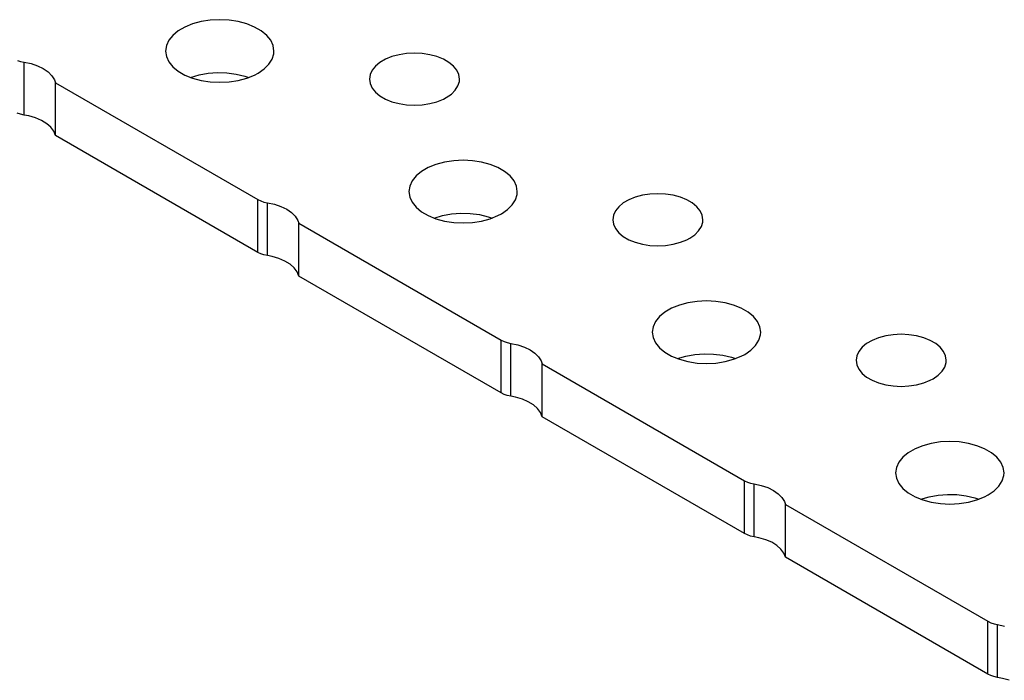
# Model space of a CAD drawing. Header units: inches. Extents: x 3 to 289, y 4 to 291.
# Tile 193 of 256: x 190.39 to 193.25, y 127.98 to 129.9. Entities that reach past the tile are written whole.
import ezdxf

# ---------------------------------------------------------------- set-up
doc = ezdxf.new("R2010")
doc.units = ezdxf.units.IN
doc.header["$LTSCALE"] = 0.5
doc.header["$MEASUREMENT"] = 0
doc.layers.add('DBU', color=7, linetype='Continuous')

msp = doc.modelspace()

# ---------------------------------------------------------------- linework, layer by layer
at = {"layer": 'DBU', "color": 30, "linetype": 'Continuous'}
for p, q in [((190.8913, 129.89), (190.8688, 129.881)), ((190.9162, 129.8967), (190.8913, 129.89)), ((190.9427, 129.9008), (190.9162, 129.8967)), ((190.9701, 129.9022), (190.9427, 129.9008)), ((190.9974, 129.9008), (190.9701, 129.9022)), ((191.024, 129.8967), (190.9974, 129.9008)), ((191.0488, 129.89), (191.024, 129.8967)), ((191.0713, 129.881), (191.0488, 129.89)), ((190.8337, 129.8568), (190.8221, 129.8424)), ((190.8494, 129.8697), (190.8337, 129.8568)), ((190.8688, 129.881), (190.8494, 129.8697)), ((191.0907, 129.8697), (191.0713, 129.881)), ((191.1065, 129.8568), (191.0907, 129.8697)), ((191.1181, 129.8424), (191.1065, 129.8568)), ((190.815, 129.8271), (190.8126, 129.8113)), ((190.8221, 129.8424), (190.815, 129.8271)), ((191.1252, 129.8271), (191.1181, 129.8424)), ((191.1276, 129.8113), (191.1252, 129.8271)), ((190.8126, 129.8113), (190.815, 129.7955)), ((191.1222, 129.7878), (191.127, 129.8034)), ((191.127, 129.8034), (191.1276, 129.8113)), ((191.491, 129.8007), (191.4703, 129.7951)), ((191.513, 129.8041), (191.491, 129.8007)), ((191.5358, 129.8053), (191.513, 129.8041)), ((191.5585, 129.8041), (191.5358, 129.8053)), ((191.5806, 129.8007), (191.5585, 129.8041)), ((191.6013, 129.7951), (191.5806, 129.8007)), ((190.382, 129.7842), (190.3914, 129.7811)), ((190.3914, 129.7811), (190.4016, 129.7789)), ((190.4016, 129.7789), (190.422, 129.7746)), ((190.422, 129.7746), (190.4409, 129.7683)), ((190.4409, 129.7683), (190.4575, 129.7602)), ((190.815, 129.7955), (190.8221, 129.7802)), ((190.8221, 129.7802), (190.8337, 129.7658)), ((191.0991, 129.7591), (191.1128, 129.7729)), ((191.1128, 129.7729), (191.1222, 129.7878)), ((191.4354, 129.7783), (191.4223, 129.7675)), ((191.4516, 129.7876), (191.4354, 129.7783)), ((191.4703, 129.7951), (191.4516, 129.7876)), ((191.62, 129.7876), (191.6013, 129.7951)), ((191.6361, 129.7783), (191.62, 129.7876)), ((191.6492, 129.7675), (191.6361, 129.7783)), ((190.4575, 129.7602), (190.4715, 129.7506)), ((190.4715, 129.7506), (190.4824, 129.7397)), ((190.4824, 129.7397), (190.4898, 129.7278)), ((190.8337, 129.7658), (190.8494, 129.7528)), ((190.8494, 129.7528), (190.8688, 129.7416)), ((190.8688, 129.7416), (190.8913, 129.7325)), ((190.8856, 129.7345), (190.91, 129.7418)), ((190.91, 129.7418), (190.9362, 129.7466)), ((190.9362, 129.7466), (190.9634, 129.7486)), ((190.9634, 129.7486), (190.9908, 129.7479)), ((190.9908, 129.7479), (191.0176, 129.7445)), ((191.0176, 129.7445), (191.043, 129.7384)), ((191.0488, 129.7325), (191.0713, 129.7416)), ((191.0713, 129.7416), (191.0815, 129.747)), ((191.0815, 129.747), (191.0991, 129.7591)), ((191.4068, 129.7428), (191.4048, 129.7296)), ((191.4127, 129.7555), (191.4068, 129.7428)), ((191.4223, 129.7675), (191.4127, 129.7555)), ((191.6589, 129.7555), (191.6492, 129.7675)), ((191.6648, 129.7428), (191.6589, 129.7555)), ((191.6668, 129.7296), (191.6648, 129.7428)), ((190.4898, 129.7278), (190.4928, 129.7194)), ((190.4928, 129.7194), (191.0807, 129.38)), ((190.4928, 129.5659), (190.4928, 129.7194)), ((190.8913, 129.7325), (190.9162, 129.7258)), ((190.9162, 129.7258), (190.9427, 129.7217)), ((190.9427, 129.7217), (190.9701, 129.7204)), ((190.9701, 129.7204), (190.9974, 129.7217)), ((190.9974, 129.7217), (191.024, 129.7258)), ((191.024, 129.7258), (191.0488, 129.7325)), ((191.043, 129.7384), (191.0545, 129.7345)), ((191.4048, 129.7296), (191.4068, 129.7165)), ((191.4068, 129.7165), (191.4127, 129.7038)), ((191.6623, 129.7101), (191.6663, 129.7231)), ((191.6663, 129.7231), (191.6668, 129.7296)), ((191.4127, 129.7038), (191.4223, 129.6918)), ((191.4223, 129.6918), (191.4354, 129.681)), ((191.6284, 129.6762), (191.6431, 129.6863)), ((191.6431, 129.6863), (191.6545, 129.6977)), ((191.6545, 129.6977), (191.6623, 129.7101)), ((191.4354, 129.681), (191.4516, 129.6717)), ((191.4516, 129.6717), (191.4703, 129.6641)), ((191.4703, 129.6641), (191.491, 129.6586)), ((191.491, 129.6586), (191.513, 129.6552)), ((191.513, 129.6552), (191.5358, 129.654)), ((191.5358, 129.654), (191.5585, 129.6552)), ((191.5585, 129.6552), (191.5806, 129.6586)), ((191.5806, 129.6586), (191.6013, 129.6641)), ((191.6013, 129.6641), (191.62, 129.6717)), ((191.62, 129.6717), (191.6284, 129.6762)), ((190.3913, 129.6276), (190.3819, 129.6307)), ((190.4016, 129.6254), (190.3913, 129.6276)), ((190.4156, 129.6227), (190.4016, 129.6254)), ((190.435, 129.617), (190.4156, 129.6227)), ((190.4525, 129.6095), (190.435, 129.617)), ((190.4674, 129.6003), (190.4525, 129.6095)), ((190.4793, 129.5898), (190.4674, 129.6003)), ((190.4878, 129.5782), (190.4793, 129.5898)), ((190.4928, 129.5659), (190.4878, 129.5782)), ((191.0807, 129.2265), (190.4928, 129.5659)), ((191.6233, 129.4885), (191.5984, 129.4818)), ((191.6498, 129.4926), (191.6233, 129.4885)), ((191.6772, 129.494), (191.6498, 129.4926)), ((191.7045, 129.4926), (191.6772, 129.494)), ((191.7311, 129.4885), (191.7045, 129.4926)), ((191.7559, 129.4818), (191.7311, 129.4885)), ((191.5565, 129.4615), (191.5408, 129.4485)), ((191.576, 129.4727), (191.5565, 129.4615)), ((191.5984, 129.4818), (191.576, 129.4727)), ((191.7784, 129.4727), (191.7559, 129.4818)), ((191.7978, 129.4615), (191.7784, 129.4727)), ((191.8136, 129.4485), (191.7978, 129.4615)), ((191.5292, 129.4342), (191.5221, 129.4188)), ((191.5408, 129.4485), (191.5292, 129.4342)), ((191.8252, 129.4342), (191.8136, 129.4485)), ((191.8323, 129.4188), (191.8252, 129.4342)), ((191.5221, 129.4188), (191.5197, 129.4031)), ((191.5197, 129.4031), (191.5221, 129.3873)), ((191.8347, 129.4031), (191.8323, 129.4188)), ((191.8341, 129.3951), (191.8347, 129.4031)), ((192.2429, 129.397), (192.2201, 129.3959)), ((192.2656, 129.3959), (192.2429, 129.397)), ((191.0807, 129.38), (191.0891, 129.376)), ((191.0891, 129.376), (191.0985, 129.3728)), ((191.0985, 129.3728), (191.1087, 129.3707)), ((191.1087, 129.3707), (191.1291, 129.3664)), ((191.5221, 129.3873), (191.5292, 129.372)), ((191.5292, 129.372), (191.5408, 129.3576)), ((191.8199, 129.3646), (191.8293, 129.3795)), ((191.8293, 129.3795), (191.8341, 129.3951)), ((192.1425, 129.37), (192.1294, 129.3592)), ((192.1587, 129.3793), (192.1425, 129.37)), ((192.1774, 129.3869), (192.1587, 129.3793)), ((192.1981, 129.3925), (192.1774, 129.3869)), ((192.2201, 129.3959), (192.1981, 129.3925)), ((192.2877, 129.3925), (192.2656, 129.3959)), ((192.3084, 129.3869), (192.2877, 129.3925)), ((192.3271, 129.3793), (192.3084, 129.3869)), ((192.3432, 129.37), (192.3271, 129.3793)), ((192.3563, 129.3592), (192.3432, 129.37)), ((191.1291, 129.3664), (191.148, 129.3601)), ((191.148, 129.3601), (191.1647, 129.352)), ((191.1647, 129.352), (191.1786, 129.3423)), ((191.1786, 129.3423), (191.1895, 129.3314)), ((191.5408, 129.3576), (191.5565, 129.3446)), ((191.5565, 129.3446), (191.576, 129.3334)), ((191.6433, 129.3383), (191.6705, 129.3404)), ((191.6705, 129.3404), (191.6979, 129.3397)), ((191.6979, 129.3397), (191.7247, 129.3362)), ((191.7886, 129.3388), (191.8062, 129.3509)), ((191.8062, 129.3509), (191.8199, 129.3646)), ((192.1198, 129.3473), (192.1139, 129.3345)), ((192.1294, 129.3592), (192.1198, 129.3473)), ((192.366, 129.3473), (192.3563, 129.3592)), ((192.3719, 129.3345), (192.366, 129.3473)), ((191.1895, 129.3314), (191.1969, 129.3196)), ((191.1969, 129.3196), (191.1999, 129.3112)), ((191.1999, 129.3112), (191.7878, 128.9718)), ((191.1999, 129.1577), (191.1999, 129.3112)), ((191.576, 129.3334), (191.5984, 129.3243)), ((191.5927, 129.3263), (191.6171, 129.3336)), ((191.5984, 129.3243), (191.6233, 129.3176)), ((191.6171, 129.3336), (191.6433, 129.3383)), ((191.6233, 129.3176), (191.6498, 129.3135)), ((191.6498, 129.3135), (191.6772, 129.3121)), ((191.6772, 129.3121), (191.7045, 129.3135)), ((191.7045, 129.3135), (191.7311, 129.3176)), ((191.7247, 129.3362), (191.7501, 129.3302)), ((191.7311, 129.3176), (191.7559, 129.3243)), ((191.7501, 129.3302), (191.7617, 129.3263)), ((191.7559, 129.3243), (191.7784, 129.3334)), ((191.7784, 129.3334), (191.7886, 129.3388)), ((192.1139, 129.3345), (192.1119, 129.3214)), ((192.1119, 129.3214), (192.1139, 129.3083)), ((192.3694, 129.3018), (192.3734, 129.3148)), ((192.3739, 129.3214), (192.3719, 129.3345)), ((192.3734, 129.3148), (192.3739, 129.3214)), ((192.1139, 129.3083), (192.1198, 129.2955)), ((192.1198, 129.2955), (192.1294, 129.2836)), ((192.1294, 129.2836), (192.1425, 129.2728)), ((192.3502, 129.278), (192.3616, 129.2894)), ((192.3616, 129.2894), (192.3694, 129.3018)), ((192.1425, 129.2728), (192.1587, 129.2635)), ((192.1587, 129.2635), (192.1774, 129.2559)), ((192.1774, 129.2559), (192.1981, 129.2503)), ((192.2877, 129.2503), (192.3084, 129.2559)), ((192.3084, 129.2559), (192.3271, 129.2635)), ((192.3271, 129.2635), (192.3355, 129.2679)), ((192.3355, 129.2679), (192.3502, 129.278)), ((191.089, 129.2225), (191.0807, 129.2265)), ((192.1981, 129.2503), (192.2201, 129.2469)), ((192.2201, 129.2469), (192.2429, 129.2458)), ((192.2429, 129.2458), (192.2656, 129.2469)), ((192.2656, 129.2469), (192.2877, 129.2503)), ((191.0984, 129.2193), (191.089, 129.2225)), ((191.1087, 129.2172), (191.0984, 129.2193)), ((191.1227, 129.2145), (191.1087, 129.2172)), ((191.1422, 129.2088), (191.1227, 129.2145)), ((191.1596, 129.2012), (191.1422, 129.2088)), ((191.1745, 129.192), (191.1596, 129.2012)), ((191.1864, 129.1815), (191.1745, 129.192)), ((191.1949, 129.1699), (191.1864, 129.1815)), ((191.1999, 129.1577), (191.1949, 129.1699)), ((191.7878, 128.8183), (191.1999, 129.1577)), ((192.357, 129.0844), (192.3304, 129.0803)), ((192.3843, 129.0857), (192.357, 129.0844)), ((192.4117, 129.0844), (192.3843, 129.0857)), ((192.4382, 129.0803), (192.4117, 129.0844)), ((192.2636, 129.0533), (192.2479, 129.0403)), ((192.2831, 129.0645), (192.2636, 129.0533)), ((192.3056, 129.0736), (192.2831, 129.0645)), ((192.3304, 129.0803), (192.3056, 129.0736)), ((192.4631, 129.0736), (192.4382, 129.0803)), ((192.4855, 129.0645), (192.4631, 129.0736)), ((192.505, 129.0533), (192.4855, 129.0645)), ((192.5207, 129.0403), (192.505, 129.0533)), ((192.2363, 129.0259), (192.2292, 129.0106)), ((192.2479, 129.0403), (192.2363, 129.0259)), ((192.5323, 129.0259), (192.5207, 129.0403)), ((192.5394, 129.0106), (192.5323, 129.0259)), ((192.2292, 129.0106), (192.2268, 128.9948)), ((192.5418, 128.9948), (192.5394, 129.0106)), ((191.7878, 128.9718), (191.7962, 128.9677)), ((191.7962, 128.9677), (191.8056, 128.9646)), ((192.2268, 128.9948), (192.2292, 128.979)), ((192.2292, 128.979), (192.2363, 128.9637)), ((192.527, 128.9564), (192.5364, 128.9713)), ((192.5364, 128.9713), (192.5412, 128.9869)), ((192.5412, 128.9869), (192.5418, 128.9948)), ((192.8658, 128.9711), (192.8496, 128.9618)), ((192.8845, 128.9787), (192.8658, 128.9711)), ((192.9052, 128.9842), (192.8845, 128.9787)), ((192.9272, 128.9876), (192.9052, 128.9842)), ((192.95, 128.9888), (192.9272, 128.9876)), ((192.9727, 128.9876), (192.95, 128.9888)), ((192.9948, 128.9842), (192.9727, 128.9876)), ((193.0155, 128.9787), (192.9948, 128.9842)), ((193.0342, 128.9711), (193.0155, 128.9787)), ((193.0503, 128.9618), (193.0342, 128.9711)), ((191.8056, 128.9646), (191.8158, 128.9624)), ((191.8158, 128.9624), (191.8362, 128.9581)), ((191.8362, 128.9581), (191.8551, 128.9518)), ((191.8551, 128.9518), (191.8718, 128.9437)), ((191.8718, 128.9437), (191.8857, 128.9341)), ((192.2363, 128.9637), (192.2479, 128.9493)), ((192.2479, 128.9493), (192.2636, 128.9364)), ((192.4957, 128.9305), (192.5133, 128.9427)), ((192.5133, 128.9427), (192.527, 128.9564)), ((192.8269, 128.939), (192.821, 128.9263)), ((192.8365, 128.951), (192.8269, 128.939)), ((192.8496, 128.9618), (192.8365, 128.951)), ((193.0634, 128.951), (193.0503, 128.9618)), ((193.0731, 128.939), (193.0634, 128.951)), ((193.079, 128.9263), (193.0731, 128.939)), ((191.8857, 128.9341), (191.8966, 128.9232)), ((191.8966, 128.9232), (191.904, 128.9113)), ((191.904, 128.9113), (191.907, 128.903)), ((192.2636, 128.9364), (192.2831, 128.9251)), ((192.2831, 128.9251), (192.3056, 128.9161)), ((192.2998, 128.9181), (192.3242, 128.9254)), ((192.3056, 128.9161), (192.3304, 128.9094)), ((192.3242, 128.9254), (192.3504, 128.9301)), ((192.3504, 128.9301), (192.3776, 128.9322)), ((192.3776, 128.9322), (192.4051, 128.9314)), ((192.4051, 128.9314), (192.4318, 128.928)), ((192.4318, 128.928), (192.4572, 128.9219)), ((192.4382, 128.9094), (192.4631, 128.9161)), ((192.4572, 128.9219), (192.4688, 128.9181)), ((192.4631, 128.9161), (192.4855, 128.9251)), ((192.4855, 128.9251), (192.4957, 128.9305)), ((192.821, 128.9263), (192.819, 128.9132)), ((192.819, 128.9132), (192.821, 128.9)), ((193.081, 128.9132), (193.079, 128.9263)), ((193.0805, 128.9066), (193.081, 128.9132)), ((191.907, 128.903), (192.4949, 128.5635)), ((191.907, 128.7494), (191.907, 128.903)), ((192.3304, 128.9094), (192.357, 128.9053)), ((192.357, 128.9053), (192.3843, 128.9039)), ((192.3843, 128.9039), (192.4117, 128.9053)), ((192.4117, 128.9053), (192.4382, 128.9094)), ((192.821, 128.9), (192.8269, 128.8873)), ((192.8269, 128.8873), (192.8365, 128.8753)), ((193.0573, 128.8698), (193.0687, 128.8812)), ((193.0687, 128.8812), (193.0765, 128.8936)), ((193.0765, 128.8936), (193.0805, 128.9066)), ((192.8365, 128.8753), (192.8496, 128.8645)), ((192.8496, 128.8645), (192.8658, 128.8552)), ((192.8658, 128.8552), (192.8845, 128.8477)), ((193.0155, 128.8477), (193.0342, 128.8552)), ((193.0342, 128.8552), (193.0426, 128.8597)), ((193.0426, 128.8597), (193.0573, 128.8698)), ((192.8845, 128.8477), (192.9052, 128.8421)), ((192.9052, 128.8421), (192.9272, 128.8387)), ((192.9272, 128.8387), (192.95, 128.8375)), ((192.95, 128.8375), (192.9727, 128.8387)), ((192.9727, 128.8387), (192.9948, 128.8421)), ((192.9948, 128.8421), (193.0155, 128.8477)), ((191.7961, 128.8142), (191.7878, 128.8183)), ((191.8055, 128.8111), (191.7961, 128.8142)), ((191.8158, 128.8089), (191.8055, 128.8111)), ((191.8298, 128.8062), (191.8158, 128.8089)), ((191.8493, 128.8005), (191.8298, 128.8062)), ((191.8667, 128.793), (191.8493, 128.8005)), ((191.8816, 128.7838), (191.8667, 128.793)), ((191.8935, 128.7733), (191.8816, 128.7838)), ((191.9021, 128.7617), (191.8935, 128.7733)), ((191.907, 128.7494), (191.9021, 128.7617)), ((192.4949, 128.41), (191.907, 128.7494)), ((192.9902, 128.6562), (192.9708, 128.645)), ((193.0127, 128.6653), (192.9902, 128.6562)), ((193.0375, 128.672), (193.0127, 128.6653)), ((193.0641, 128.6761), (193.0375, 128.672)), ((193.0914, 128.6775), (193.0641, 128.6761)), ((193.1188, 128.6761), (193.0914, 128.6775)), ((193.1453, 128.672), (193.1188, 128.6761)), ((193.1702, 128.6653), (193.1453, 128.672)), ((193.1926, 128.6562), (193.1702, 128.6653)), ((193.2121, 128.645), (193.1926, 128.6562)), ((192.955, 128.632), (192.9434, 128.6177)), ((192.9708, 128.645), (192.955, 128.632)), ((193.2278, 128.632), (193.2121, 128.645)), ((193.2394, 128.6177), (193.2278, 128.632)), ((192.9363, 128.6024), (192.9339, 128.5866)), ((192.9434, 128.6177), (192.9363, 128.6024)), ((193.2465, 128.6024), (193.2394, 128.6177)), ((193.2489, 128.5866), (193.2465, 128.6024)), ((192.9339, 128.5866), (192.9363, 128.5708)), ((192.9363, 128.5708), (192.9434, 128.5555)), ((193.2435, 128.563), (193.2483, 128.5786)), ((193.2483, 128.5786), (193.2489, 128.5866)), ((192.4949, 128.5635), (192.5033, 128.5595)), ((192.5033, 128.5595), (192.5127, 128.5563)), ((192.5127, 128.5563), (192.5229, 128.5542)), ((192.5229, 128.5542), (192.5433, 128.5499)), ((192.5433, 128.5499), (192.5622, 128.5436)), ((192.5622, 128.5436), (192.5789, 128.5355)), ((192.9434, 128.5555), (192.955, 128.5411)), ((192.955, 128.5411), (192.9708, 128.5281)), ((193.2204, 128.5344), (193.2342, 128.5481)), ((193.2342, 128.5481), (193.2435, 128.563)), ((192.5789, 128.5355), (192.5929, 128.5258)), ((192.5929, 128.5258), (192.6037, 128.5149)), ((192.6037, 128.5149), (192.6112, 128.5031)), ((192.9708, 128.5281), (192.9902, 128.5169)), ((192.9902, 128.5169), (193.0127, 128.5078)), ((193.0069, 128.5098), (193.0313, 128.5171)), ((193.0313, 128.5171), (193.0575, 128.5219)), ((193.0575, 128.5219), (193.0847, 128.5239)), ((193.0847, 128.5239), (193.1122, 128.5232)), ((193.1122, 128.5232), (193.139, 128.5197)), ((193.139, 128.5197), (193.1643, 128.5137)), ((193.1643, 128.5137), (193.1759, 128.5098)), ((193.1702, 128.5078), (193.1926, 128.5169)), ((193.1926, 128.5169), (193.2028, 128.5223)), ((193.2028, 128.5223), (193.2204, 128.5344)), ((192.6112, 128.5031), (192.6141, 128.4947)), ((192.6141, 128.4947), (193.202, 128.1553)), ((192.6141, 128.3412), (192.6141, 128.4947)), ((193.0127, 128.5078), (193.0375, 128.5011)), ((193.0375, 128.5011), (193.0641, 128.497)), ((193.0641, 128.497), (193.0914, 128.4956)), ((193.0914, 128.4956), (193.1188, 128.497)), ((193.1188, 128.497), (193.1453, 128.5011)), ((193.1453, 128.5011), (193.1702, 128.5078)), ((192.5032, 128.406), (192.4949, 128.41)), ((192.5126, 128.4028), (192.5032, 128.406)), ((192.5229, 128.4007), (192.5126, 128.4028)), ((192.5369, 128.398), (192.5229, 128.4007)), ((192.5564, 128.3923), (192.5369, 128.398)), ((192.5738, 128.3847), (192.5564, 128.3923)), ((192.5887, 128.3756), (192.5738, 128.3847)), ((192.6006, 128.365), (192.5887, 128.3756)), ((192.6092, 128.3535), (192.6006, 128.365)), ((192.6141, 128.3412), (192.6092, 128.3535)), ((193.202, 128.0018), (192.6141, 128.3412)), ((193.202, 128.1553), (193.2104, 128.1512)), ((193.2104, 128.1512), (193.2198, 128.1481)), ((193.2198, 128.1481), (193.23, 128.1459)), ((193.23, 128.1459), (193.2504, 128.1416)), ((193.2103, 127.9978), (193.202, 128.0018)), ((193.2197, 127.9946), (193.2103, 127.9978)), ((193.23, 127.9924), (193.2197, 127.9946)), ((193.244, 127.9897), (193.23, 127.9924)), ((193.2635, 127.984), (193.244, 127.9897))]:
    msp.add_line(p, q, dxfattribs=at)
at = {"layer": 'DBU', "color": 4, "linetype": 'Continuous'}
for p, q in [((190.4016, 129.6254), (190.4016, 129.7789)), ((191.0807, 129.2265), (191.0807, 129.38)), ((191.1087, 129.2172), (191.1087, 129.3707)), ((191.7878, 128.8183), (191.7878, 128.9718)), ((191.8158, 128.8089), (191.8158, 128.9624)), ((192.4949, 128.41), (192.4949, 128.5635)), ((192.5229, 128.4007), (192.5229, 128.5542)), ((193.202, 128.0018), (193.202, 128.1553)), ((193.23, 127.9924), (193.23, 128.1459))]:
    msp.add_line(p, q, dxfattribs=at)

doc.saveas('drawing.dxf')
